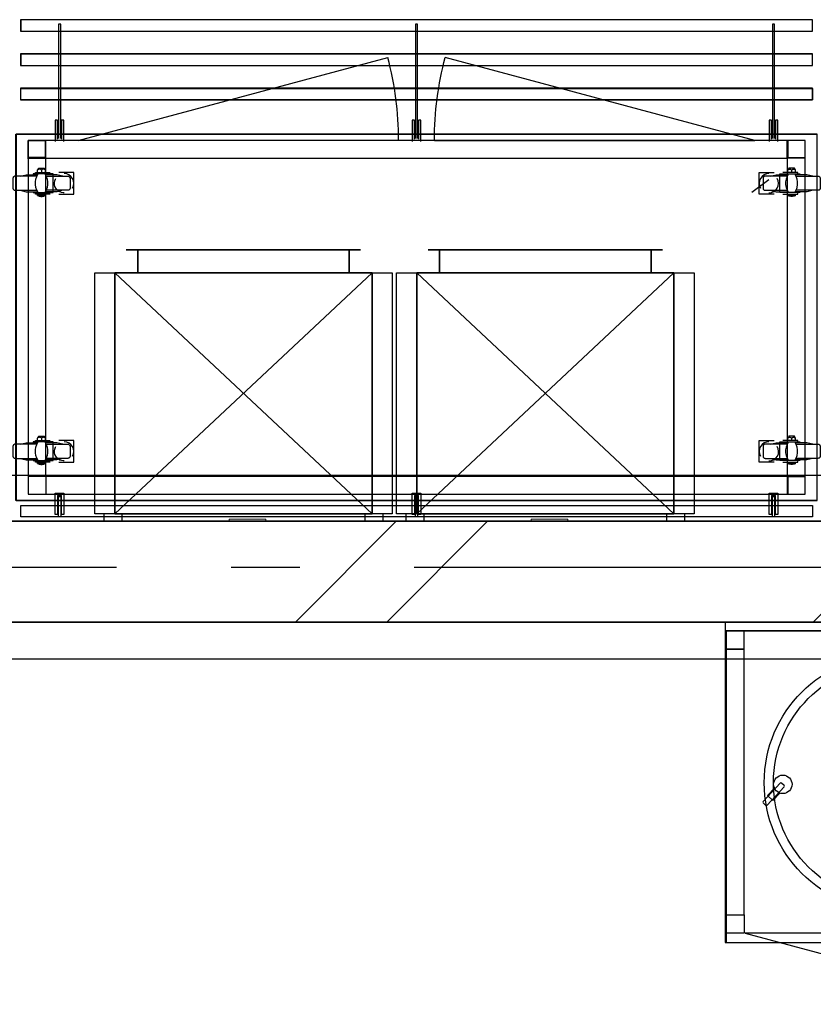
# Model space of a CAD drawing. Header units: millimetres. Extents: x -285236 to 84130, y -470 to 79511.
# Tile 137 of 192: x 21206 to 22940, y 27788 to 29938. Entities that reach past the tile are written whole.
import ezdxf

# ---------------------------------------------------------------- set-up
doc = ezdxf.new("R2010")
doc.units = ezdxf.units.MM
doc.linetypes.add('NLRS_stramien', pattern=[1650, 1000, -250, 150, -250])
doc.layers.add('XREF', color=254, linetype='Continuous')

# ---------------------------------------------------------------- blocks, each defined once
blk = doc.blocks.new('16_10_25_dwg__U150-1948054-Begane grond - BRANDVEILIGHEID - Bereik brandslanghaspels')
at = {"layer": 'XREF', "linetype": 'Continuous', "flags": 128}
blk.add_lwpolyline([(700, 0), (0, 0), (676.1, 181.2)], dxfattribs=at)
at = {"layer": 'XREF', "linetype": 'Continuous'}
blk.add_arc((0.6, 0), 699.4, 360, 15.01, dxfattribs=at)
blk = doc.blocks.new('16_10_25_dwg__U150-1948055-Begane grond - BRANDVEILIGHEID - Bereik brandslanghaspels')
at = {"layer": 'XREF', "linetype": 'Continuous', "flags": 128}
blk.add_lwpolyline([(700, 0), (0, 0), (676.1, 181.2)], dxfattribs=at)
at = {"layer": 'XREF', "linetype": 'Continuous'}
blk.add_arc((0.6, 0), 699.4, 360, 15.01, dxfattribs=at)

msp = doc.modelspace()

# ---------------------------------------------------------------- hatches: boundary and pattern name
at = {"layer": 'XREF', "lineweight": 9}
h = msp.add_hatch(dxfattribs=at)
h.set_pattern_fill('FP_8', color=256, angle=45, style=0, pattern_type=2)
h.set_pattern_definition([(45, (-29374, 17038.6), (-565.685, 565.685), []), (45, (-29174, 17038.6), (-565.685, 565.685), [])])
h.paths.add_polyline_path([(28267.2096, 28622.6047), (29057.8696, 28622.6047), (29057.8696, 28842.6047), (19437.8696, 28842.6047), (19437.8696, 28622.6047), (27432.2352, 28622.6047)])

# ---------------------------------------------------------------- linework, layer by layer
at = {"layer": 'XREF', "linetype": 'Continuous'}
for p, q in [((21244.6299, 29604.5989), (21244.6299, 29609.6259)), ((22900.6339, 29604.5989), (22900.6339, 29609.6259)), ((22842.6909, 29588.1949), (22805.1206, 29560.6787)), ((21261.8276, 29554.0642), (21261.8276, 29557.2391)), ((22883.7008, 29554.0642), (22883.7008, 29557.2391)), ((21244.6299, 29019.3487), (21244.6299, 29024.3757)), ((22900.6339, 29019.3487), (22900.6339, 29024.3757)), ((21261.8276, 28968.814), (21261.8276, 28971.7244)), ((22883.7008, 28968.814), (22883.7008, 28971.7244)), ((21261.563, 28940.7686), (21223.9927, 28940.7686)), ((22867.2092, 28270.9209), (22830.1727, 28230.6778)), ((22839.0024, 28222.5516), (22876.039, 28262.7947)), ((22875.9217, 28265.6207), (22870.0352, 28271.0382)), ((22830.2899, 28227.8518), (22836.1764, 28222.4343))]:
    msp.add_line(p, q, dxfattribs=at)
at = {"layer": 'XREF'}
for p, q in [((36427.8696, 28942.6047), (19161.9749, 28942.6047)), ((21429.5082, 28842.6047), (21429.5082, 28859.1795)), ((21999.5082, 28842.6047), (21999.5082, 28859.1795)), ((22089.0846, 28842.6047), (22089.0846, 28859.1795)), ((22659.0846, 28842.6047), (22659.0846, 28859.1795)), ((19161.9749, 28542.6047), (36427.8696, 28542.6047))]:
    msp.add_line(p, q, dxfattribs=at)
at = {"layer": 'XREF', "lineweight": 35}
for p, q in [((29147.8696, 28842.6047), (19437.8696, 28842.6047)), ((19437.8696, 28622.6047), (29047.8696, 28622.6047))]:
    msp.add_line(p, q, dxfattribs=at)
at = {"layer": 'XREF', "lineweight": 9}
for p, q in [((21663.1281, 28847.6047), (21743.1281, 28847.6047)), ((21663.1281, 28842.6047), (21663.1281, 28847.6047)), ((21743.1281, 28847.6047), (21743.1281, 28842.6047)), ((22323.1281, 28847.6047), (22403.1281, 28847.6047)), ((22323.1281, 28842.6047), (22323.1281, 28847.6047)), ((22403.1281, 28847.6047), (22403.1281, 28842.6047))]:
    msp.add_line(p, q, dxfattribs=at)
at = {"layer": 'XREF', "linetype": 'NLRS_stramien'}
msp.add_line((-47232.6128, 28742.6047), (64223.889, 28742.6047), dxfattribs=at)
at = {"layer": 'XREF', "flags": 128}
for points in [[(22937.5655, 29912.7985), (22937.5655, 29937.9346), (21207.4089, 29937.9346), (21207.4089, 29912.7985)], [(21207.8534, 29937.5824), (21207.8534, 29912.7119), (22937.675, 29912.7119), (22937.675, 29937.5824)], [(22937.5655, 29837.9195), (22937.5655, 29863.0556), (21207.4089, 29863.0556), (21207.4089, 29837.9195)], [(21207.8534, 29862.7064), (21207.8534, 29837.8359), (22937.675, 29837.8359), (22937.675, 29862.7064)], [(22947.6198, 29688.1612), (22947.6198, 28887.7753), (21197.3543, 28887.7753), (21197.3543, 29688.1612)], [(21438.5082, 29435.1795), (21950.5082, 29435.1795)], [(21463.5082, 29385.1795), (21463.5082, 29435.1795)], [(21925.5082, 29385.1795), (21925.5082, 29435.1795)], [(22098.0846, 29435.1795), (22610.0846, 29435.1795)], [(22123.0846, 29385.1795), (22123.0846, 29435.1795)], [(22585.0846, 29385.1795), (22585.0846, 29435.1795)], [(22019.5082, 28859.1795), (21369.5082, 28859.1795), (21369.5082, 29385.1795), (22019.5082, 29385.1795)], [(21413.5082, 29385.1795), (21975.5082, 28859.1795)], [(21975.5082, 29385.1795), (21975.5082, 28859.1795), (21413.5082, 28859.1795), (21413.5082, 29385.1795), (21975.5082, 29385.1795), (21413.5082, 28859.1795), (21975.5082, 29385.1795), (21413.5082, 29385.1795), (21413.5082, 28859.1795), (21975.5082, 28859.1795)], [(22679.0846, 28859.1795), (22029.0846, 28859.1795), (22029.0846, 29385.1795), (22679.0846, 29385.1795)], [(22073.0846, 29385.1795), (22635.0846, 28859.1795)], [(22635.0846, 29385.1795), (22635.0846, 28859.1795), (22073.0846, 28859.1795), (22073.0846, 29385.1795), (22635.0846, 29385.1795), (22073.0846, 28859.1795), (22635.0846, 29385.1795), (22073.0846, 29385.1795), (22073.0846, 28859.1795), (22635.0846, 28859.1795)], [(21297.2813, 28857.6906), (21297.2813, 28898.7004), (21288.2856, 28898.7004), (21288.2856, 28857.6906), (21283.2586, 28857.6906), (21283.2586, 28903.7274), (21302.3083, 28903.7274), (21302.3083, 28857.6906)], [(22077.262, 28857.6906), (22077.262, 28898.7004), (22068.2663, 28898.7004), (22068.2663, 28857.6906), (22063.2393, 28857.6906), (22063.2393, 28903.7274), (22082.2891, 28903.7274), (22082.2891, 28857.6906)], [(22857.2428, 28857.6906), (22857.2428, 28898.7004), (22848.2471, 28898.7004), (22848.2471, 28857.6906), (22843.2201, 28857.6906), (22843.2201, 28903.7274), (22862.2698, 28903.7274), (22862.2698, 28857.6906)], [(21207.8534, 28877.1838), (22937.675, 28877.1838), (22937.675, 28852.0488), (21207.8534, 28852.0488)], [(28146.1315, 28602.6079), (25445.7298, 28602.6079), (22748.8299, 28602.6079), (22748.8299, 27923.2561), (25445.7298, 27923.2561), (25445.7298, 28603.3406), (25445.7298, 27923.3406), (28146.1315, 27923.3406)]]:
    msp.add_lwpolyline(points, close=True, dxfattribs=at)
for points in [[(21295.1646, 29678.8236), (21295.1646, 29928.0576), (21290.1376, 29928.0576), (21290.1376, 29678.8236)], [(22075.1454, 29678.8236), (22075.1454, 29928.0576), (22070.1184, 29928.0576), (22070.1184, 29678.8236)], [(22855.1262, 29678.8236), (22855.1262, 29928.0576), (22850.0992, 29928.0576), (22850.0992, 29678.8236)], [(21207.8534, 29762.6953), (21207.8534, 29787.8304), (22937.675, 29787.8304), (22937.5655, 29762.7758), (22937.5655, 29788.1765), (21207.4089, 29788.1765), (21207.4089, 29762.7758), (22937.5655, 29762.7758), (21207.8534, 29762.7758)], [(21288.2856, 29677.2361), (21288.2856, 29718.2459), (21283.2586, 29718.2459), (21283.2586, 29672.2091)], [(21302.3083, 29672.2091), (21302.3083, 29718.2459), (21297.2813, 29718.2459), (21297.2813, 29677.2361)], [(22068.2663, 29677.2361), (22068.2663, 29718.2459), (22063.2393, 29718.2459), (22063.2393, 29672.2091)], [(22082.2891, 29672.2091), (22082.2891, 29718.2459), (22077.262, 29718.2459), (22077.262, 29677.2361)], [(22848.2471, 29677.2361), (22848.2471, 29718.2459), (22843.2201, 29718.2459), (22843.2201, 29672.2091)], [(22862.2698, 29672.2091), (22862.2698, 29718.2459), (22857.2428, 29718.2459), (22857.2428, 29677.2361)], [(21290.1376, 28852.0488), (21290.1376, 28897.1129), (21295.1646, 28897.1129), (21295.1646, 28852.0488)], [(22070.1184, 28852.0488), (22070.1184, 28897.1129), (22075.1454, 28897.1129), (22075.1454, 28852.0488)], [(22850.0992, 28852.0488), (22850.0992, 28897.1129), (22855.1262, 28897.1129), (22855.1262, 28852.0488)], [(21429.5082, 28859.1795), (21389.5082, 28859.1795), (21389.5082, 28842.6047)], [(21999.5082, 28859.1795), (21959.5082, 28859.1795), (21959.5082, 28842.6047)], [(22089.0846, 28859.1795), (22049.0846, 28859.1795), (22049.0846, 28842.6047)], [(22659.0846, 28859.1795), (22619.0846, 28859.1795), (22619.0846, 28842.6047)], [(22746.7202, 28622.6047), (22746.7202, 27923.2561), (25464.0702, 27923.2561), (25464.0702, 28622.6047)]]:
    msp.add_lwpolyline(points, dxfattribs=at)
at = {"layer": 'XREF', "lineweight": 25, "flags": 128}
msp.add_lwpolyline([(21197.7993, 29688.206), (21197.7993, 28888.1172), (22947.729, 28888.1172), (22947.729, 29688.206)], close=True, dxfattribs=at)
at = {"layer": 'XREF', "linetype": 'Continuous', "flags": 128}
for points in [[(21222.6698, 29635.8193), (21262.6214, 29635.8193), (21262.6214, 29675.7708)], [(22922.594, 29635.8193), (22882.6425, 29635.8193), (22882.6425, 29675.7708)], [(21262.6214, 28940.7686), (21262.6214, 29635.8193), (22882.6425, 29635.8193), (22882.6425, 28940.7686), (21262.6214, 28940.7686), (21262.6214, 28903.1983)], [(21253.3611, 29609.6259), (21252.5673, 29610.4196), (21251.509, 29610.9488), (21250.7153, 29611.4779), (21249.657, 29611.4779), (21248.3341, 29611.4779), (21247.2757, 29611.4779), (21246.482, 29610.9488), (21245.4237, 29610.4196), (21244.6299, 29609.6259), (21245.4237, 29611.2134), (21246.2174, 29612.5363), (21247.2757, 29613.5946), (21259.1818, 29613.5946), (21260.2401, 29612.5363), (21261.0339, 29611.2134), (21261.8276, 29609.6259)], [(21261.8276, 29604.5989), (21261.8276, 29609.6259), (21261.0339, 29610.4196), (21259.9756, 29610.9488), (21259.1818, 29611.4779), (21258.1235, 29611.4779), (21257.0652, 29611.4779), (21256.0069, 29611.4779), (21254.9485, 29610.9488), (21253.8902, 29610.4196), (21253.3611, 29609.6259), (21253.3611, 29604.5989)], [(22892.1673, 29609.6259), (22892.9611, 29610.4196), (22893.7548, 29610.9488), (22894.8131, 29611.4779), (22895.8714, 29611.4779), (22896.9298, 29611.4779), (22897.9881, 29611.4779), (22899.0464, 29610.9488), (22899.8401, 29610.4196), (22900.6339, 29609.6259), (22900.1047, 29611.2134), (22899.311, 29612.5363), (22898.2526, 29613.5946), (22886.082, 29613.5946), (22885.0237, 29612.5363), (22884.2299, 29611.2134), (22883.7008, 29609.6259)], [(22883.7008, 29604.5989), (22883.7008, 29609.6259), (22884.4945, 29610.4196), (22885.2882, 29610.9488), (22886.3466, 29611.4779), (22887.4049, 29611.4779), (22888.4632, 29611.4779), (22889.5215, 29611.4779), (22890.5798, 29610.9488), (22891.3736, 29610.4196), (22892.1673, 29609.6259), (22892.1673, 29604.5989)], [(21243.307, 29596.3969), (21195.6827, 29596.3969), (21194.889, 29596.3969), (21194.0952, 29596.1323), (21193.3015, 29595.6032), (21192.5078, 29595.074), (21191.9786, 29594.5448), (21191.4494, 29593.7511), (21191.1849, 29592.9574), (21190.9203, 29592.1636), (21190.6557, 29591.3699), (21190.6557, 29570.4681), (21190.9203, 29569.4098), (21191.1849, 29568.616), (21191.4494, 29567.8223), (21191.9786, 29567.2931), (21192.5078, 29566.4994), (21193.3015, 29565.9702), (21194.0952, 29565.7057), (21194.889, 29565.4411), (21195.6827, 29565.4411), (21243.307, 29565.4411)], [(21206.5305, 29596.3969), (21219.4949, 29599.3073), (21244.8945, 29599.3073)], [(21234.8405, 29562.2661), (21234.8405, 29560.4141), (21278.4961, 29560.4141), (21278.4961, 29601.4239), (21234.8405, 29601.4239), (21234.8405, 29599.3073)], [(21239.8675, 29602.2177), (21239.8675, 29604.5989), (21272.4108, 29604.5989)], [(21245.9528, 29560.4141), (21243.0425, 29565.7057), (21241.1904, 29571.791), (21240.1321, 29577.8763), (21240.1321, 29583.9617), (21241.1904, 29590.047), (21243.0425, 29595.8677), (21245.9528, 29601.4239)], [(21260.5047, 29601.4239), (21263.4151, 29595.8677), (21265.5317, 29590.047), (21266.3255, 29583.9617), (21266.3255, 29577.8763), (21265.5317, 29571.791), (21263.4151, 29565.7057), (21260.5047, 29560.4141)], [(21299.9271, 29596.3969), (21286.9627, 29599.3073), (21261.8276, 29599.3073)], [(21263.1505, 29596.3969), (21310.7748, 29596.3969), (21311.5686, 29596.3969), (21312.3623, 29596.1323), (21313.1561, 29595.6032), (21313.9498, 29595.074), (21314.479, 29594.5448), (21315.0081, 29593.7511), (21315.5373, 29592.9574), (21315.8019, 29592.1636), (21315.8019, 29591.3699), (21315.8019, 29570.4681), (21315.8019, 29569.4098), (21315.5373, 29568.616), (21315.0081, 29567.8223), (21314.479, 29567.2931), (21313.9498, 29566.4994), (21313.1561, 29565.9702), (21312.3623, 29565.7057), (21311.5686, 29565.4411), (21310.7748, 29565.4411), (21263.1505, 29565.4411)], [(21302.5729, 29559.6203), (21300.7208, 29559.6203), (21296.7521, 29560.4141), (21293.048, 29562.0016), (21289.6085, 29564.1182), (21286.6981, 29566.764), (21284.3169, 29570.2035), (21282.7294, 29573.9076), (21281.6711, 29577.6118), (21281.6711, 29581.845), (21282.2002, 29585.8137), (21283.5231, 29589.5178), (21284.5815, 29591.3699)], [(21291.196, 29557.2391), (21324.0038, 29557.2391), (21324.0038, 29604.5989), (21291.196, 29604.5989)], [(22854.3324, 29557.2391), (22821.5246, 29557.2391), (22821.5246, 29604.5989), (22854.3324, 29604.5989)], [(22882.1133, 29596.3969), (22834.7535, 29596.3969), (22833.6952, 29596.3969), (22832.9015, 29596.1323), (22832.1077, 29595.6032), (22831.5786, 29595.074), (22830.7848, 29594.5448), (22830.2557, 29593.7511), (22829.9911, 29592.9574), (22829.7265, 29592.1636), (22829.7265, 29591.3699), (22829.7265, 29570.4681), (22829.7265, 29569.4098), (22829.9911, 29568.616), (22830.2557, 29567.8223), (22830.7848, 29567.2931), (22831.5786, 29566.4994), (22832.1077, 29565.9702), (22832.9015, 29565.7057), (22833.6952, 29565.4411), (22834.7535, 29565.4411), (22882.1133, 29565.4411)], [(22845.6013, 29596.3969), (22858.5657, 29599.3073), (22883.7008, 29599.3073)], [(22910.4233, 29562.2661), (22910.4233, 29560.4141), (22866.7677, 29560.4141), (22866.7677, 29601.4239), (22910.4233, 29601.4239), (22910.4233, 29599.3073)], [(22905.6609, 29602.2177), (22905.6609, 29604.5989), (22872.853, 29604.5989)], [(22885.0237, 29601.4239), (22882.1133, 29595.8677), (22879.9967, 29590.047), (22878.9383, 29583.9617), (22878.9383, 29577.8763), (22879.9967, 29571.791), (22882.1133, 29565.7057), (22885.0237, 29560.4141)], [(22899.5755, 29560.4141), (22902.4859, 29565.7057), (22904.338, 29571.791), (22905.3963, 29577.8763), (22905.3963, 29583.9617), (22904.338, 29590.047), (22902.4859, 29595.8677), (22899.5755, 29601.4239)], [(22938.7333, 29596.3969), (22925.7689, 29599.3073), (22900.6339, 29599.3073)], [(22902.2213, 29596.3969), (22949.5811, 29596.3969), (22950.6394, 29596.3969), (22951.4332, 29596.1323), (22952.2269, 29595.6032), (22953.0206, 29595.074), (22953.5498, 29594.5448), (22954.079, 29593.7511), (22954.3435, 29592.9574), (22954.6081, 29592.1636), (22954.6081, 29591.3699), (22954.6081, 29570.4681), (22954.6081, 29569.4098), (22954.3435, 29568.616), (22954.079, 29567.8223), (22953.5498, 29567.2931), (22953.0206, 29566.4994), (22952.2269, 29565.9702), (22951.4332, 29565.7057), (22950.6394, 29565.4411), (22949.5811, 29565.4411), (22902.2213, 29565.4411)], [(21206.5305, 29565.4411), (21219.4949, 29562.2661), (21244.8945, 29562.2661)], [(21299.9271, 29565.4411), (21286.9627, 29562.2661), (21261.8276, 29562.2661)], [(22845.6013, 29565.4411), (22858.5657, 29562.2661), (22883.7008, 29562.2661)], [(22938.7333, 29565.4411), (22925.7689, 29562.2661), (22900.6339, 29562.2661)], [(21272.4108, 29557.2391), (21239.8675, 29557.2391), (21239.8675, 29559.6203)], [(21244.6299, 29554.0642), (21248.0695, 29552.7413), (21251.509, 29552.2121), (21254.9485, 29552.2121), (21258.3881, 29552.7413), (21261.8276, 29554.0642), (21244.6299, 29554.0642), (21244.6299, 29557.2391)], [(22872.853, 29557.2391), (22905.6609, 29557.2391), (22905.6609, 29559.6203)], [(22900.6339, 29554.0642), (22897.4589, 29552.7413), (22894.0194, 29552.2121), (22890.3153, 29552.2121), (22886.8757, 29552.7413), (22883.7008, 29554.0642), (22900.6339, 29554.0642), (22900.6339, 29557.2391)], [(21253.3611, 29024.3757), (21252.5673, 29025.1695), (21251.509, 29025.6986), (21250.7153, 29025.9632), (21249.657, 29026.2278), (21248.3341, 29026.2278), (21247.2757, 29025.9632), (21246.482, 29025.6986), (21245.4237, 29025.1695), (21244.6299, 29024.3757), (21245.4237, 29025.6986), (21246.2174, 29027.0215), (21247.2757, 29028.3444), (21259.1818, 29028.3444), (21260.2401, 29027.0215), (21261.0339, 29025.6986), (21261.8276, 29024.3757)], [(21261.8276, 29019.3487), (21261.8276, 29024.3757), (21261.0339, 29025.1695), (21259.9756, 29025.6986), (21259.1818, 29025.9632), (21258.1235, 29026.2278), (21257.0652, 29026.2278), (21256.0069, 29025.9632), (21254.9485, 29025.6986), (21253.8902, 29025.1695), (21253.3611, 29024.3757), (21253.3611, 29019.3487)], [(22892.1673, 29024.3757), (22892.9611, 29025.1695), (22893.7548, 29025.6986), (22894.8131, 29025.9632), (22895.8714, 29026.2278), (22896.9298, 29026.2278), (22897.9881, 29025.9632), (22899.0464, 29025.6986), (22899.8401, 29025.1695), (22900.6339, 29024.3757), (22900.1047, 29025.6986), (22899.311, 29027.0215), (22898.2526, 29028.3444), (22886.082, 29028.3444), (22885.0237, 29027.0215), (22884.2299, 29025.6986), (22883.7008, 29024.3757)], [(22883.7008, 29019.3487), (22883.7008, 29024.3757), (22884.4945, 29025.1695), (22885.2882, 29025.6986), (22886.3466, 29025.9632), (22887.4049, 29026.2278), (22888.4632, 29026.2278), (22889.5215, 29025.9632), (22890.5798, 29025.6986), (22891.3736, 29025.1695), (22892.1673, 29024.3757), (22892.1673, 29019.3487)], [(21243.307, 29011.1468), (21195.6827, 29011.1468), (21194.889, 29010.8822), (21194.0952, 29010.8822), (21193.3015, 29010.353), (21192.5078, 29009.8239), (21191.9786, 29009.2947), (21191.4494, 29008.501), (21191.1849, 29007.7072), (21190.9203, 29006.9135), (21190.6557, 29006.1197), (21190.6557, 28984.9534), (21190.9203, 28984.1596), (21191.1849, 28983.3659), (21191.4494, 28982.5722), (21191.9786, 28981.7784), (21192.5078, 28981.2493), (21193.3015, 28980.7201), (21194.0952, 28980.4555), (21194.889, 28980.1909), (21195.6827, 28979.9264), (21243.307, 28979.9264)], [(21206.5305, 29011.1468), (21219.4949, 29014.0571), (21244.8945, 29014.0571)], [(21234.8405, 28977.016), (21234.8405, 28975.1639), (21278.4961, 28975.1639), (21278.4961, 29016.1738), (21234.8405, 29016.1738), (21234.8405, 29014.0571)], [(21239.8675, 29016.7029), (21239.8675, 29019.3487), (21272.4108, 29019.3487)], [(21245.9528, 28975.1639), (21243.0425, 28980.4555), (21241.1904, 28986.2763), (21240.1321, 28992.3616), (21240.1321, 28998.7115), (21241.1904, 29004.7968), (21243.0425, 29010.6176), (21245.9528, 29016.1738)], [(21260.5047, 29016.1738), (21263.4151, 29010.6176), (21265.5317, 29004.7968), (21266.3255, 28998.7115), (21266.3255, 28992.3616), (21265.5317, 28986.2763), (21263.4151, 28980.4555), (21260.5047, 28975.1639)], [(21299.9271, 29011.1468), (21286.9627, 29014.0571), (21261.8276, 29014.0571)], [(21263.1505, 29011.1468), (21310.7748, 29011.1468), (21311.5686, 29010.8822), (21312.3623, 29010.8822), (21313.1561, 29010.353), (21313.9498, 29009.8239), (21314.479, 29009.2947), (21315.0081, 29008.501), (21315.5373, 29007.7072), (21315.8019, 29006.9135), (21315.8019, 29006.1197), (21315.8019, 28984.9534), (21315.8019, 28984.1596), (21315.5373, 28983.3659), (21315.0081, 28982.5722), (21314.479, 28981.7784), (21313.9498, 28981.2493), (21313.1561, 28980.7201), (21312.3623, 28980.4555), (21311.5686, 28980.1909), (21310.7748, 28979.9264), (21263.1505, 28979.9264)], [(21302.5729, 28974.3702), (21300.7208, 28974.3702), (21296.7521, 28975.1639), (21293.048, 28976.4868), (21289.6085, 28978.868), (21286.6981, 28981.5138), (21284.3169, 28984.6888), (21282.7294, 28988.3929), (21281.6711, 28992.3616), (21281.6711, 28996.3303), (21282.2002, 29000.299), (21283.5231, 29004.2677), (21284.5815, 29006.1197)], [(21291.196, 28971.7244), (21324.0038, 28971.7244), (21324.0038, 29019.3487), (21291.196, 29019.3487)], [(22854.3324, 28971.7244), (22821.5246, 28971.7244), (22821.5246, 29019.3487), (22854.3324, 29019.3487)], [(22882.1133, 29011.1468), (22834.7535, 29011.1468), (22833.6952, 29010.8822), (22832.9015, 29010.8822), (22832.1077, 29010.353), (22831.5786, 29009.8239), (22830.7848, 29009.2947), (22830.2557, 29008.501), (22829.9911, 29007.7072), (22829.7265, 29006.9135), (22829.7265, 29006.1197), (22829.7265, 28984.9534), (22829.7265, 28984.1596), (22829.9911, 28983.3659), (22830.2557, 28982.5722), (22830.7848, 28981.7784), (22831.5786, 28981.2493), (22832.1077, 28980.7201), (22832.9015, 28980.4555), (22833.6952, 28980.1909), (22834.7535, 28979.9264), (22882.1133, 28979.9264)], [(22845.6013, 29011.1468), (22858.5657, 29014.0571), (22883.7008, 29014.0571)], [(22910.4233, 28977.016), (22910.4233, 28975.1639), (22866.7677, 28975.1639), (22866.7677, 29016.1738), (22910.4233, 29016.1738), (22910.4233, 29014.0571)], [(22905.6609, 29016.7029), (22905.6609, 29019.3487), (22872.853, 29019.3487)], [(22885.0237, 29016.1738), (22882.1133, 29010.6176), (22879.9967, 29004.7968), (22878.9383, 28998.7115), (22878.9383, 28992.3616), (22879.9967, 28986.2763), (22882.1133, 28980.4555), (22885.0237, 28975.1639)], [(22899.5755, 28975.1639), (22902.4859, 28980.4555), (22904.338, 28986.2763), (22905.3963, 28992.3616), (22905.3963, 28998.7115), (22904.338, 29004.7968), (22902.4859, 29010.6176), (22899.5755, 29016.1738)], [(22938.7333, 29011.1468), (22925.7689, 29014.0571), (22900.6339, 29014.0571)], [(22902.2213, 29011.1468), (22949.5811, 29011.1468), (22950.6394, 29010.8822), (22951.4332, 29010.8822), (22952.2269, 29010.353), (22953.0206, 29009.8239), (22953.5498, 29009.2947), (22954.079, 29008.501), (22954.3435, 29007.7072), (22954.6081, 29006.9135), (22954.6081, 29006.1197), (22954.6081, 28984.9534), (22954.6081, 28984.1596), (22954.3435, 28983.3659), (22954.079, 28982.5722), (22953.5498, 28981.7784), (22953.0206, 28981.2493), (22952.2269, 28980.7201), (22951.4332, 28980.4555), (22950.6394, 28980.1909), (22949.5811, 28979.9264), (22902.2213, 28979.9264)], [(21206.5305, 28979.9264), (21219.4949, 28977.016), (21244.8945, 28977.016)], [(21272.4108, 28971.7244), (21239.8675, 28971.7244), (21239.8675, 28974.3702)], [(21244.6299, 28968.814), (21248.0695, 28967.4911), (21251.509, 28966.962), (21254.9485, 28966.962), (21258.3881, 28967.4911), (21261.8276, 28968.814), (21244.6299, 28968.814), (21244.6299, 28971.7244)], [(21299.9271, 28979.9264), (21286.9627, 28977.016), (21261.8276, 28977.016)], [(22845.6013, 28979.9264), (22858.5657, 28977.016), (22883.7008, 28977.016)], [(22872.853, 28971.7244), (22905.6609, 28971.7244), (22905.6609, 28974.3702)], [(22900.6339, 28968.814), (22897.4589, 28967.4911), (22894.0194, 28966.962), (22890.3153, 28966.962), (22886.8757, 28967.4911), (22883.7008, 28968.814), (22900.6339, 28968.814), (22900.6339, 28971.7244)], [(22938.7333, 28979.9264), (22925.7689, 28977.016), (22900.6339, 28977.016)], [(21223.9927, 28939.4457), (21223.9927, 28901.8754), (21261.563, 28901.8754)], [(22922.594, 28940.7686), (22882.6425, 28940.7686), (22882.6425, 28900.817)], [(22854.5555, 28260.261), (22839.5988, 28244.0092), (22851.5071, 28233.0497), (22866.4639, 28249.3015)], [(23390.9023, 27943.2561), (22790.9023, 27943.2561), (23370.4518, 27787.9663)]]:
    msp.add_lwpolyline(points, dxfattribs=at)
for points in [[(21261.563, 29674.4479), (21261.563, 29636.8776), (21223.9927, 29636.8776), (21223.9927, 29674.4479)], [(21223.9927, 28901.8754), (22921.5357, 28901.8754), (22921.5357, 29674.4479), (21223.9927, 29674.4479)], [(22883.9653, 29674.4479), (22883.9653, 29636.8776), (22921.5357, 29636.8776), (22921.5357, 29674.4479)], [(22883.9653, 28939.4457), (22883.9653, 28901.8754), (22921.5357, 28901.8754), (22921.5357, 28939.4457)], [(25464.0702, 28603.2561), (22746.7202, 28603.2561), (22746.7202, 27923.2561), (25464.0702, 27923.2561)], [(22788.8299, 28603.2561), (22748.8299, 28603.2561), (22748.8299, 28563.2561), (22788.8299, 28563.2561)], [(22788.8299, 28563.2561), (22748.8299, 28563.2561), (22748.8299, 27983.2561), (22788.8299, 27983.2561)], [(22748.8299, 27983.2561), (22788.8299, 27983.2561), (22788.8299, 27943.2561), (22748.8299, 27943.2561)]]:
    msp.add_lwpolyline(points, close=True, dxfattribs=at)
at = {"layer": 'XREF', "linetype": 'Continuous'}
for centre, radius in [((23112.3639, 28271.8808), 280), ((23112.3639, 28271.8808), 259.84), ((22872.9784, 28268.3295), 20.1123)]:
    msp.add_circle(centre, radius, dxfattribs=at)
for centre, radius, start, end in [((21302.5088, 29580.6407), 21.3149, 330.6812145, 89.1165892), ((22842.5952, 29580.8848), 21.0685, 89.7396171, 210.4625792), ((22842.6162, 29580.7867), 21.1665, 270.2024027, 29.9997936), ((21302.7066, 28995.2397), 21.199, 330.1514284, 89.6463753), ((22842.4069, 28995.4783), 20.962, 89.2235862, 210.9786102), ((22842.8462, 28995.4043), 21.0347, 269.5769872, 30.6252092), ((22868.6808, 28269.5666), 2, 47.3760633, 137.3760633), ((22874.5673, 28264.1491), 2, 317.3760633, 47.3760633), ((22831.6443, 28229.3234), 2, 137.3760633, 227.3760633), ((22837.5308, 28223.9059), 2, 227.3760633, 317.3760633)]:
    msp.add_arc(centre, radius, start, end, dxfattribs=at)

# ---------------------------------------------------------------- block references
at = {"layer": 'XREF'}
msp.add_blockref('16_10_25_dwg__U150-1948054-Begane grond - BRANDVEILIGHEID - Bereik brandslanghaspels', (21333.5698, 29674.4479), dxfattribs=at)
at = {"layer": 'XREF', "extrusion": (0, 0, -1), "zscale": -1}
msp.add_blockref('16_10_25_dwg__U150-1948055-Begane grond - BRANDVEILIGHEID - Bereik brandslanghaspels', (-22811.694, 29674.4479), dxfattribs=at)

doc.saveas('drawing.dxf')
